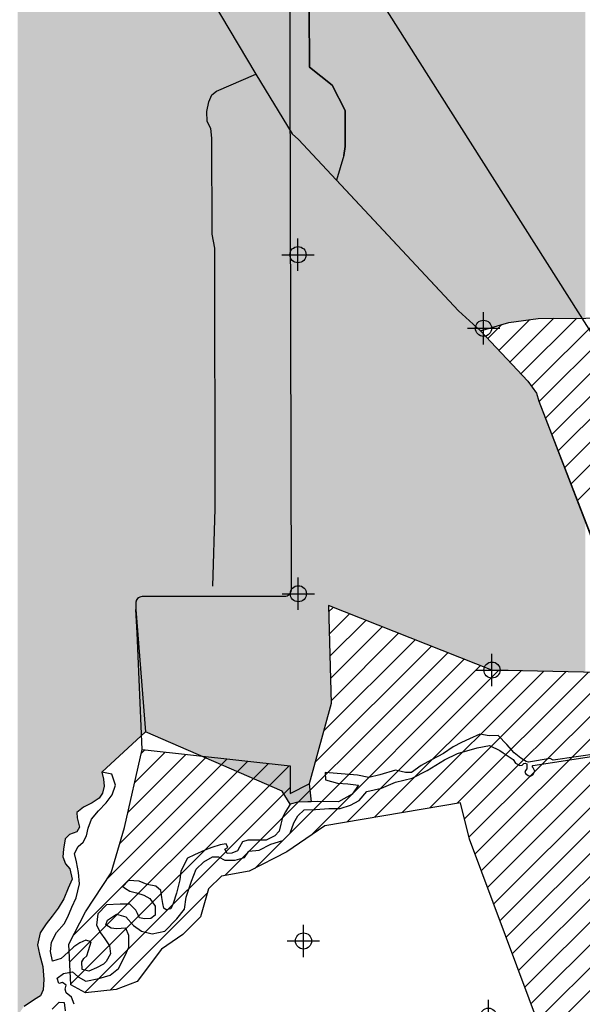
# Model space of a CAD drawing. Extents: x 136693 to 413893, y 707796 to 905796.
# Tile 33 of 70: x 216188 to 224885, y 774921 to 790153. Entities that reach past the tile are written whole.
import ezdxf

# ---------------------------------------------------------------- set-up
doc = ezdxf.new("R2010")
doc.units = 0
doc.header["$LTSCALE"] = 2000
doc.header["$PDMODE"] = 34
doc.header["$PDSIZE"] = 250
doc.layers.get('0').update_dxf_attribs({"linetype": 'CONTINUOUS'})
for name, color, linetype in [('1990WSHEDS', 3, 'CONTINUOUS'), ('1992WSHEDFILL', 8, 'CONTINUOUS'), ('6MIFILL', 11, 'CONTINUOUS'), ('HENDRYFILL', 11, 'CONTINUOUS'), ('IMPERIALFILL', 11, 'CONTINUOUS'), ('MAJROADS', 9, 'CONTINUOUS'), ('RR', 13, 'CONTINUOUS'), ('SEC', 2, 'CONTINUOUS'), ('TENMILEFILL', 11, 'CONTINUOUS'), ('WATER', 4, 'CONTINUOUS'), ('WSHEDS', 3, 'CONTINUOUS')]:
    doc.layers.add(name, color=color, linetype=linetype)

# ---------------------------------------------------------------- blocks, each defined once
blk = doc.blocks.new('*X')
at = {"color": 0}
for p, q in [((223225.9113498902, 777244.0744095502), (231496.8937356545, 785515.0567953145)), ((223322.0912100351, 776986.7008791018), (231851.7577779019, 785516.3674469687)), ((223418.2710701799, 776729.3273486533), (232206.6218201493, 785517.6780986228)), ((223514.4509303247, 776471.9538182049), (232561.4858623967, 785518.988750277)), ((223594.1266999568, 785036.9109620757), (224071.9925586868, 785514.7768208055)), ((223610.6307904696, 776214.5802877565), (232913.3606374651, 785517.310134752)), ((223706.8106506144, 775957.206757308), (233264.1943865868, 785514.5904932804)), ((223765.660560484, 784854.8914320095), (224444.510094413, 785533.7409659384)), ((223802.9905107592, 775699.8332268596), (233615.0281357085, 785511.8708518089)), ((223899.170370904, 775442.4596964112), (233965.8618848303, 785509.1512103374)), ((223937.1944210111, 784672.8719019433), (224799.425457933, 785535.1029388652)), ((223995.3502310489, 775185.0861659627), (234316.695633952, 785506.4315688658)), ((224091.5300911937, 774927.7126355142), (234667.5293830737, 785503.7119273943)), ((224099.3622580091, 784481.486348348), (225159.6949354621, 785541.8190258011)), ((224187.7099513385, 774670.3391050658), (235018.3631321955, 785500.9922859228)), ((224217.2882326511, 784245.8589323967), (225523.3824636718, 785551.9531634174)), ((224316.0610582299, 783991.0783673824), (225886.9853439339, 785562.0026530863)), ((224414.8338838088, 783736.297802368), (226237.3466822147, 785558.8106007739)), ((224513.6067093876, 783481.5172373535), (226587.7080204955, 785555.6185484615)), ((224612.3795349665, 783226.736672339), (226938.0693587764, 785552.426496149)), ((224711.1523605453, 782971.9561073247), (227288.4306970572, 785549.2344438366)), ((224809.9251861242, 782717.1755423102), (227638.7920353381, 785546.0423915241)), ((223422.5928394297, 785218.9304921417), (223640.931947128, 785437.26959984)), ((224283.8898114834, 774412.9655746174), (235369.1968813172, 785498.2726444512)), ((220964.0223733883, 780992.593073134), (221032.0209432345, 781060.5916429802)), ((220973.6655372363, 780648.6828463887), (221285.551863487, 780960.5691726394)), ((220983.3087010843, 780304.7726196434), (221539.0827837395, 780860.5467022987)), ((220992.9518649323, 779960.8623928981), (221792.613703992, 780760.5242319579)), ((221002.5950287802, 779616.9521661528), (222046.1446242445, 780660.501761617)), ((220886.401564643, 779147.2053114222), (222299.6755444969, 780560.4792912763)), ((219359.6622757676, 776913.3592413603), (222806.7373850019, 780360.4343505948)), ((220752.515957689, 778659.766313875), (222553.2064647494, 780460.4568209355)), ((219823.3916578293, 777023.5352328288), (223060.2683052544, 780260.4118802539)), ((220686.2209364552, 777532.8111208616), (223313.7992255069, 780160.3894099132)), ((221249.4283909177, 777742.4651847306), (223596.1683073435, 780089.2051011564)), ((221675.1398498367, 777814.6232530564), (223942.3238649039, 780081.8072681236)), ((222100.8513087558, 777886.7813213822), (224288.4794224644, 780074.4094350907)), ((222526.5627676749, 777958.939389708), (224634.6349800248, 780067.0116020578)), ((222952.2742265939, 778031.0974580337), (224980.7905375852, 780059.6137690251)), ((223064.350330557, 777789.6201714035), (225326.9460951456, 780052.2159359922)), ((223132.7460054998, 777504.462455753), (225673.101652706, 780044.8181029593)), ((217964.0237705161, 778346.147860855), (218439.2156583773, 778821.3397487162)), ((218068.5707111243, 778804.2481920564), (218120.4604631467, 778856.1379440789)), ((216961.8599754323, 775576.2171128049), (220032.9916345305, 778647.3487719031)), ((217016.3514347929, 775984.2619627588), (219714.2364392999, 778682.1469672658)), ((217542.7840976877, 776864.248016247), (219395.4812440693, 778716.9451626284)), ((217734.8189099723, 777409.8362191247), (219076.7260488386, 778751.743357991)), ((217859.4768299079, 777888.0475296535), (218757.970853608, 778786.5415533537)), ((216977.9307633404, 775238.7345101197), (220351.7468297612, 778612.5505765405)), ((217195.3750173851, 775102.6253735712), (220366.634143, 778273.884499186)), ((217584.733903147, 775138.4308687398), (219092.0497088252, 776645.7466744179))]:
    blk.add_line(p, q, dxfattribs=at)

msp = doc.modelspace()

# ---------------------------------------------------------------- linework, layer by layer
at = {"layer": '1990WSHEDS', "color": 0}
for points in [[(223310.2513475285, 785338.1392910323), (223747.377851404, 785469.1795922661), (224200.3307834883, 785532.8039376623), (224937.7172872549, 785535.6336283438), (225884.7598493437, 785562.0229294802), (231171.6410555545, 785513.855510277), (232653.1473527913, 785519.3272918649), (240091.2282562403, 785461.6677499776), (245788.7661997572, 785382.5352785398), (257579.5044440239, 785342.9690428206), (257386.553672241, 792224.1996666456)], [(220664.1987341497, 790318.0927856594), (220666.3299355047, 789418.2963512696), (221020.3026396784, 789141.3276718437), (221218.1338182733, 788745.6653146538), (221218.1338182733, 788191.7380145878), (221200.9281894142, 788054.0929837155), (221086.0006229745, 787671.3825473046), (222969.0348171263, 785650.6979051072), (223310.2513475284, 785338.1392910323)], [(223310.251347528, 785338.1392910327), (224041.8349758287, 784561.8347888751), (224174.5219034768, 784376.5107603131), (224215.4807097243, 784250.5213653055), (225847.3833973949, 780041.0934564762), (223488.3947148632, 780091.5083754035), (220961.3337544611, 781088.4789995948), (221003.7836976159, 779574.5599069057), (220662.9592341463, 778333.7160340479), (220696.217126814, 778055.1064495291), (220487.6775805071, 778050.6999853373), (220370.7992497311, 778017.7711712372), (220247.8341044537, 778216.9483834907), (218131.7170024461, 779137.8960799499)]]:
    msp.add_lwpolyline(points, dxfattribs=at)
msp.add_lwpolyline([(220358.3042706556, 791426.8041233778), (220382.2218294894, 781328.774621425, -0.4149074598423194), (220282.2221099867, 781228.5377683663), (218082.4592442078, 781228.5377683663, 0.414213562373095), (217982.4592442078, 781128.5377683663), (217982.4592442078, 781028.5377683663), (218131.7170024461, 779137.8960799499), (217460.3462660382, 778514.1774459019)], format="xyb", dxfattribs=at)
at = {"layer": '6MIFILL', "color": 0}
for points in [[(224287.343893, 789598.8800220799), (224287.343893, 800359.1193489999), (224929.80412, 792400.4124561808), (224929.80412, 801429.802058)], [(224200.3307834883, 789219.4478981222), (224200.3307834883, 800243.2303129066), (224287.343893, 789598.8800220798), (224287.343893, 800359.1193489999)], [(223815.269092, 787540.3356784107), (223815.269092, 799730.383128), (224200.3307834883, 789219.447898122), (224200.3307834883, 800243.2303129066)], [(223747.377851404, 787244.2869822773), (223747.377851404, 799649.324073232), (223815.269092, 787540.3356784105), (223815.269092, 799730.383128)], [(223538.092117, 786331.6689737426), (223538.0921170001, 799399.4464210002), (223747.377851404, 787244.2869822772), (223747.377851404, 799649.324073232)], [(223311.912901, 785345.3847137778), (223311.912901, 799169.917142), (223538.092117, 786331.6689737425), (223538.0921170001, 799399.4464210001)], [(222969.0348171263, 785650.6979051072), (222969.0348171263, 798915.7180518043), (223310.2513475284, 785338.1392910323), (223310.2513475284, 799168.68531821)], [(223310.2513475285, 785338.1392910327), (223310.2513475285, 799168.68531821), (223311.912901, 785345.3847137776), (223311.912901, 799169.917142)], [(222897.072821, 785727.9203479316), (222897.072821, 798862.367678), (222969.0348171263, 785650.6979051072), (222969.0348171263, 798915.7180518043)], [(222575.603462, 786072.8892277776), (222575.603462, 798695.765245), (222897.072821, 785727.9203479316), (222897.072821, 798862.367678)], [(222011.985821, 786677.7075124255), (222011.985821, 798497.65488), (222575.603462, 786072.8892277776), (222575.603462, 798695.765245)], [(220664.1987341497, 790318.0927856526), (220664.1987341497, 798484.6380269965), (220666.3299355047, 789418.2963512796), (220666.3299355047, 798484.6586100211)], [(220666.3299355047, 789418.2963512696), (220666.3299355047, 798484.6586100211), (221020.3026396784, 789141.3276718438), (221020.3026396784, 798488.0772587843)], [(221020.3026396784, 789141.3276718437), (221020.3026396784, 798488.0772587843), (221086.0006229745, 789009.9317052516), (221086.0006229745, 798488.7117662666)], [(221086.0006229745, 789009.9317052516), (221086.0006229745, 798488.7117662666), (221200.9281894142, 788780.076572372), (221200.9281894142, 798489.8217303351)], [(221200.9281894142, 788780.076572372), (221200.9281894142, 798489.8217303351), (221218.1338182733, 788745.6653146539), (221218.1338182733, 798489.9879013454)], [(221218.1338182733, 787529.5903699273), (221218.1338182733, 798489.9879013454), (222011.985821, 786677.7075124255), (222011.985821, 798497.65488)], [(224287.343893, 785533.1378469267), (224287.343893, 789598.8800220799), (224929.80412, 785535.6032618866), (224929.80412, 792400.4124561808)], [(224200.3307834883, 785532.8039376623), (224200.3307834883, 789219.4478981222), (224287.343893, 785533.1378469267), (224287.343893, 789598.8800220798)], [(223815.269092, 785478.7159821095), (223815.269092, 787540.3356784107), (224200.3307834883, 785532.8039376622), (224200.3307834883, 789219.447898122)], [(221200.9281894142, 787548.053736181), (221200.9281894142, 788054.0929837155), (221218.1338182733, 787529.5903699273), (221218.1338182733, 788191.7380145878)], [(221086.0006229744, 787671.3825473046), (221086.0006229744, 787671.3825473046), (221200.9281894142, 787548.053736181), (221200.9281894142, 788054.0929837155)], [(223747.377851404, 785469.1795922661), (223747.377851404, 787244.2869822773), (223815.269092, 785478.7159821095), (223815.269092, 787540.3356784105)], [(223538.092117, 785406.4406243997), (223538.092117, 786331.6689737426), (223747.377851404, 785469.1795922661), (223747.377851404, 787244.2869822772)], [(223311.912901, 785338.6373858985), (223311.912901, 785345.3847137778), (223538.092117, 785406.4406243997), (223538.092117, 786331.6689737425)], [(223310.2513475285, 785338.1392910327), (223310.2513475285, 785338.1392910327), (223311.912901, 785338.6373858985), (223311.912901, 785345.3847137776)]]:
    msp.add_solid(points, dxfattribs=at)
at = {"layer": 'HENDRYFILL', "color": 0}
for points in [[(216154.5130740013, 774746.6584011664), (216154.5130740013, 808370.4298112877), (216255.918783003, 774888.3278001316), (216255.918783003, 808373.2150393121)], [(216255.918783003, 774888.3278001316), (216255.918783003, 808373.2150393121), (216415.7108221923, 774996.1218110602), (216415.7108221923, 808377.603917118)], [(216415.7108221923, 774996.1218110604), (216415.7108221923, 808377.603917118), (216463.1393031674, 775025.8667566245), (216463.1393031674, 808378.9065965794)], [(216463.1393031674, 775841.4584300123), (216463.1393031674, 808378.9065965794), (216495.6919605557, 775980.4500407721), (216495.6919605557, 808379.8006939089)], [(216495.6919605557, 775980.4500407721), (216495.6919605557, 808379.8006939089), (216506.2137957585, 776025.3756149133), (216506.2137957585, 808380.0896885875)], [(216506.2137957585, 776025.3756149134), (216506.2137957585, 808380.0896885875), (216508.1929955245, 776028.3906760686), (216508.1929955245, 808380.1440496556)], [(216508.1929955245, 776028.3906760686), (216508.1929955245, 808380.1440496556), (216544.6587310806, 776083.9416238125), (216544.6587310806, 808381.1456243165)], [(216544.6587310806, 776083.9416238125), (216544.6587310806, 808381.1456243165), (216550.6612365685, 776093.0856836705), (216550.6612365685, 808381.3104902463)], [(216550.6612365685, 776093.0856836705), (216550.6612365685, 808381.3104902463), (216560.0807962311, 776107.4351944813), (216560.0807962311, 808381.5692096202)], [(216560.0807962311, 776107.4351944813), (216560.0807962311, 808381.5692096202), (216599.2471068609, 776167.1001276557), (216599.2471068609, 808382.6449587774)], [(216599.2471068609, 776167.1001276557), (216599.2471068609, 808382.6449587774), (216692.1150766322, 776283.7074466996), (216692.1150766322, 808385.1956876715)], [(216692.1150766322, 776283.7074466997), (216692.1150766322, 808385.1956876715), (216785.0381601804, 776408.6871636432), (216785.0381601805, 808387.7479303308)], [(216785.0381601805, 776408.6871636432), (216785.0381601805, 808387.7479303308), (216857.2531521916, 776529.6239006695), (216857.2531521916, 808389.7314007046)], [(216857.2531521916, 777203.6240538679), (216857.2531521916, 808389.7314007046), (216866.3971429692, 777320.782510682), (216866.3971429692, 808389.9825512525)], [(216866.3971429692, 777320.7825106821), (216866.3971429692, 808389.9825512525), (216869.6990733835, 777340.8369119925), (216869.6990733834, 808390.0732426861)], [(216869.6990733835, 777340.8369119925), (216869.6990733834, 808390.0732426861), (216892.5614984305, 777479.6927294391), (216892.5614984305, 808390.7011862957)], [(216892.5614984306, 777479.6927294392), (216892.5614984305, 808390.7011862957), (216898.3986625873, 777485.4535464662), (216898.3986625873, 808390.8615109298)], [(216898.3986625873, 777485.4535464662), (216898.3986625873, 808390.8615109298), (216937.7805321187, 777524.320321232), (216937.7805321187, 808391.9431806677)], [(216937.7805321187, 777524.320321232), (216937.7805321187, 808391.9431806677), (216959.9815918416, 777546.2310024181), (216959.9815918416, 808392.5529590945)], [(216959.9815918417, 777546.2310024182), (216959.9815918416, 808392.5529590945), (216964.8818217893, 777548.0787707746), (216964.8818217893, 808392.6875497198)], [(216964.8818217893, 777548.0787707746), (216964.8818217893, 808392.6875497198), (216997.3242516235, 777560.3120936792), (216997.3242516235, 808393.578619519)], [(216997.3242516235, 777560.3120936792), (216997.3242516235, 808393.578619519), (217069.0983334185, 777587.3765128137), (217069.0983334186, 808395.5499797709)], [(217069.0983334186, 777587.3765128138), (217069.0983334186, 808395.5499797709), (217071.082429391, 777590.8931558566), (217071.082429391, 808395.6044753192)], [(217071.082429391, 777888.7828371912), (217071.082429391, 808395.6044753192), (217078.9036895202, 777895.213790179), (217078.9036895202, 808395.8192955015)], [(217078.9036895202, 777895.213790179), (217078.9036895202, 808395.8192955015), (217111.4563469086, 777921.9798874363), (217111.4563469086, 808396.7133928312)], [(217111.4563469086, 777921.9798874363), (217111.4563469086, 808396.7133928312), (217172.1023419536, 777971.8454508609), (217172.1023419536, 808398.379106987)], [(217172.1023419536, 777971.8454508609), (217172.1023419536, 808398.379106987), (217306.5016185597, 778037.9428136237), (217306.5016185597, 808402.0705424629)], [(217306.5016185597, 778037.9428136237), (217306.5016185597, 808402.0705424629), (217415.8388152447, 778112.5779156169), (217415.8388152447, 808405.0736182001)], [(217415.8388152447, 778112.5779156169), (217415.8388152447, 808405.0736182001), (217460.3462660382, 778178.3962059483), (217460.3462660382, 808406.2960681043)], [(217460.3462660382, 778514.1774459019), (217460.3462660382, 808406.2960681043), (217466.5692266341, 778519.9587173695), (217466.5692266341, 808406.466989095)], [(217466.5692266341, 778519.9587173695), (217466.5692266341, 808406.466989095), (217484.7469806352, 778536.8462629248), (217484.7469806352, 808406.9662626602)], [(217484.7469806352, 778536.8462629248), (217484.7469806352, 808406.9662626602), (217492.4028994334, 778543.9587850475), (217492.4028994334, 808407.1765415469)], [(217492.4028994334, 778543.9587850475), (217492.4028994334, 808407.1765415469), (217982.4592442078, 778999.2322388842), (217982.4592442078, 808420.6365200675)], [(217982.4592442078, 781128.5377683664), (217982.4592442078, 808420.6365200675), (217985.8666615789, 781154.4196728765), (217985.8666615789, 808420.7301088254)], [(217985.8666615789, 781154.4196728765), (217985.8666615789, 808420.7301088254), (217995.8567038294, 781178.5377683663), (217995.8567038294, 808421.00449718)], [(217995.8567038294, 781178.5377683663), (217995.8567038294, 808421.00449718), (218011.7485660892, 781199.2484464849), (218011.7485660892, 808421.4409860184)], [(218011.7485660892, 781199.2484464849), (218011.7485660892, 808421.4409860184), (218032.4592442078, 781215.1403087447), (218032.4592442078, 808422.0098293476)], [(218032.4592442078, 781215.1403087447), (218032.4592442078, 808422.0098293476), (218056.5773396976, 781225.1303509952), (218056.5773396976, 808422.6722614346)], [(218056.5773396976, 781225.1303509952), (218056.5773396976, 808422.6722614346), (218082.4592442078, 781228.5377683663), (218082.4592442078, 808423.3831386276)], [(218082.4592442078, 781228.5377683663), (218082.4592442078, 808423.3831386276), (218131.7170024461, 781228.5377683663), (218131.7170024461, 808424.7360613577)], [(218131.7170024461, 781228.5377683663), (218131.7170024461, 808424.7360613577), (220143.6247073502, 781228.5377683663), (220143.6247073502, 808479.995491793)], [(220143.6247073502, 781228.5377683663), (220143.6247073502, 808479.9954917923), (220146.3469331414, 781228.5377683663), (220146.3469331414, 807794.2867224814)], [(220146.3469331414, 781228.5377683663), (220146.3469331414, 807794.2867224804), (220146.3629079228, 781228.5377683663), (220146.3629079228, 807792.8527910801)], [(220146.3629079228, 781228.5377683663), (220146.3629079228, 807792.852791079), (220243.3090231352, 781228.5377683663), (220243.3090231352, 802498.8082769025)], [(220243.3090231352, 781228.5377683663), (220243.3090231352, 802498.8082769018), (220243.3204788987, 781228.5377683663), (220243.3204788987, 802498.007586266)], [(220243.3204788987, 781228.5377683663), (220243.3204788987, 802498.0075862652), (220282.2221099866, 781228.5377683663), (220282.2221099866, 798722.2014547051)], [(220282.2221099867, 781228.5377683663), (220282.2221099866, 798722.2014547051), (220282.6979405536, 781228.6004126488), (220282.6979405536, 798676.0171708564)], [(220282.6979405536, 781228.6004126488), (220282.6979405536, 798676.0171708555), (220303.0940055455, 781231.285605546), (220303.0940055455, 796696.3678578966)], [(220303.0940055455, 781231.285605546), (220303.0940055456, 796696.3678578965), (220303.0941873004, 781231.2856294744), (220303.0941873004, 796696.3503652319)], [(220303.0941873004, 781231.2856294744), (220303.0941873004, 796696.3503652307), (220308.1040144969, 781231.9451857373), (220308.1040144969, 796218.2140825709)], [(220308.1040144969, 781231.9451857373), (220308.1040144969, 796218.2140825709), (220332.2221099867, 781241.9352279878), (220332.2221099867, 793916.3908719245)], [(220332.2221099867, 781241.9352279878), (220332.2221099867, 793916.3908719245), (220352.9327881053, 781257.8270902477), (220352.9327881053, 791939.770469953)], [(220352.9327881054, 781257.8270902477), (220352.9327881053, 791939.770469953), (220358.2990623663, 781264.8205550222), (220358.2990623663, 791427.614995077)], [(220358.2990623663, 781264.8205550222), (220358.2990623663, 791427.614995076), (220358.3042706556, 781264.827342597), (220358.3042706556, 791426.8041233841)], [(220358.3042706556, 781264.827342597), (220358.3042706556, 791426.804123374), (220368.8246503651, 781278.5377683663), (220368.8246503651, 786985.0839036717)], [(220368.8246503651, 781278.5377683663), (220368.8246503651, 786985.0839036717), (220378.8146926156, 781302.655863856), (220378.8146926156, 782767.2729610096)], [(220378.8146926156, 781302.655863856), (220378.8146926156, 782767.2729610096), (220382.2218294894, 781328.774621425), (220382.2218294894, 781328.7746214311)], [(220382.2218294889, 781328.7746214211), (220382.2218294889, 781328.774621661), (220382.2218294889, 781328.7746214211), (220382.2218294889, 781328.774621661)], [(217982.4592442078, 778999.2322388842), (217982.4592442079, 781028.5377683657), (217985.8666615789, 779002.3978068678), (217985.8666615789, 780985.3761571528)], [(217985.8666615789, 779002.3978068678), (217985.8666615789, 780985.3761571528), (217995.8567038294, 779011.6787825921), (217995.8567038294, 780858.8327159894)], [(217995.8567038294, 779011.6787825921), (217995.8567038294, 780858.8327159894), (218011.7485660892, 779026.4426828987), (218011.7485660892, 780657.5311712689)], [(218011.7485660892, 779026.4426828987), (218011.7485660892, 780657.5311712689), (218032.4592442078, 779045.6833723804), (218032.4592442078, 780395.1898905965)], [(218032.4592442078, 779045.6833723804), (218032.4592442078, 780395.1898905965), (218056.5773396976, 779068.0896298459), (218056.5773396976, 780089.686998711)], [(218056.5773396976, 779068.0896298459), (218056.5773396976, 780089.686998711), (218082.4592442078, 779092.1345058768), (218082.4592442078, 779761.842012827)], [(218082.4592442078, 779092.1345058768), (218082.4592442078, 779761.842012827), (218131.7170024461, 779137.8960799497), (218131.7170024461, 779137.8960799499)], [(217460.3462660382, 778178.3962059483), (217460.3462660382, 778514.1774459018), (217466.5692266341, 778187.5988140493), (217466.5692266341, 778486.3773075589)], [(217466.5692266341, 778187.5988140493), (217466.5692266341, 778486.3773075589), (217484.7469806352, 778264.068100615), (217484.7469806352, 778405.170931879)], [(217484.7469806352, 778264.068100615), (217484.7469806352, 778405.1709318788), (217492.4028994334, 778296.27464541)], [(217071.082429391, 777590.8931558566), (217071.082429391, 777888.7828371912), (217078.9036895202, 777604.7556808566), (217078.9036895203, 777805.0037444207)], [(217078.9036895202, 777604.7556808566), (217078.9036895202, 777805.0037444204), (217111.4563469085, 777662.452525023), (217111.4563469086, 777662.4525250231)], [(216857.2531521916, 776529.6239006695), (216857.2531521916, 777203.6240538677), (216866.3971429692, 776544.9371254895), (216866.3971429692, 777179.3744463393)], [(216866.3971429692, 776544.9371254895), (216866.3971429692, 777179.3744463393), (216869.6990733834, 776550.4667901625), (216869.6990733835, 777170.6178193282)], [(216869.6990733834, 776550.4667901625), (216869.6990733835, 777170.6178193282), (216892.5614984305, 776606.5494032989), (216892.5614984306, 777109.9873082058)], [(216892.5614984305, 776606.5494032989), (216892.5614984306, 777109.9873082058), (216898.3986625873, 776620.8682438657), (216898.3986625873, 777094.507312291)], [(216898.3986625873, 776620.8682438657), (216898.3986625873, 777094.5073122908), (216937.7805321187, 776717.4738379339), (216937.7805321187, 777049.6109800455)], [(216937.7805321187, 776717.4738379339), (216937.7805321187, 777049.6109800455), (216959.9815918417, 776770.3984576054), (216959.9815918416, 777024.3012076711)], [(216959.9815918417, 776770.3984576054), (216959.9815918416, 777024.3012076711), (216964.8818217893, 776782.0800083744), (216964.8818217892, 777018.7148209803)], [(216964.8818217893, 776782.0800083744), (216964.8818217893, 777018.7148209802), (216997.3242516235, 776859.4188057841), (216997.3242516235, 776859.4188057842)], [(216463.1393031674, 775025.8667566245), (216463.1393031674, 775841.4584300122), (216495.6919605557, 775046.2822749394), (216495.6919605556, 775698.9072106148)], [(216495.6919605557, 775046.2822749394), (216495.6919605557, 775698.9072106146), (216506.2137957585, 775052.881082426), (216506.2137957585, 775657.4583227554)], [(216506.2137957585, 775052.881082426), (216506.2137957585, 775657.4583227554), (216508.1929955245, 775054.1223448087), (216508.1929955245, 775649.6616192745)], [(216508.1929955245, 775054.1223448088), (216508.1929955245, 775649.6616192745), (216544.6587310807, 775132.9651040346), (216544.6587310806, 775506.0113762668)], [(216544.6587310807, 775132.9651040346), (216544.6587310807, 775506.0113762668), (216550.6612365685, 775145.9431528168), (216550.6612365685, 775427.760482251)], [(216550.6612365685, 775145.9431528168), (216550.6612365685, 775427.760482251), (216560.0807962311, 775304.9635991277), (216560.0807962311, 775304.9635991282)]]:
    msp.add_solid(points, dxfattribs=at)
at = {"layer": 'MAJROADS', "color": 0}
for points in [[(218198.8161758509, 792070.9444790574), (219837.3459369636, 789310.4560303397), (220400.2380973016, 788384.5830018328), (220500.1579799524, 788300.050489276), (222969.0348171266, 785650.6979051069), (223310.2513475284, 785338.1392910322), (224041.8349758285, 784561.8347888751), (224174.5219034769, 784376.510760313), (224215.4807097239, 784250.5213653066), (225769.0779050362, 780208.6766590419)], [(219175.1748979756, 781389.4266065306), (219209.3280249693, 782587.388038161), (219206.1435695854, 786617.7831972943), (219165.8896647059, 786835.9440444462), (219160.2933399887, 788319.0957275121), (219144.671008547, 788470.0380004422), (219086.8400161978, 788579.4021789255), (219079.5963602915, 788730.2813952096), (219114.2460820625, 788880.8453282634), (219156.9591961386, 788989.4528269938), (219232.8086724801, 789047.5360459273), (219837.3459369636, 789310.4560303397)], [(223310.2513475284, 785338.1392910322), (223747.3778514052, 785469.1795922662), (224200.3307834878, 785532.8039376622), (224937.717287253, 785535.6336283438), (225884.7598493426, 785562.0229294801), (231171.6410555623, 785513.8555102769), (234003.8225564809, 785517.6783905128), (236308.1474986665, 785525.473839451), (240094.0853653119, 785431.2754972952), (241704.0776001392, 785493.2440349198), (247007.2747609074, 785386.2997736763)]]:
    msp.add_lwpolyline(points, dxfattribs=at)
at = {"layer": 'RR', "color": 0}
msp.add_lwpolyline([(221047.308556, 791578.963067), (235131.768025, 769363.674909), (235543.314525, 768715.461875), (235739.07048, 768363.364147), (235866.795818, 767955.315065), (235898.547222, 767575.3258), (235964.278876, 764079.571096), (236154.363481, 761345.627192), (236661.936508, 758746.222358), (236718.402213, 758393.747348), (236803.146196, 754111.328167), (236919.830816, 742505.810192), (236968.349208, 742093.235247), (237076.907, 741728.79819), (237181.566803, 741264.204666), (237326.136128, 740939.867382), (237530.917808, 740503.424556), (237723.594752, 740147.090473), (238000.438412, 739754.79242), (238269.200718, 739426.583092), (243341.949519, 734752.944701)], dxfattribs=at)
at = {"layer": 'SEC', "color": 0}
for p in [(220490.2005070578, 786517.3139327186), (223357.8590871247, 785379.0528380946), (220495.2892732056, 781272.3418603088), (223488.3947148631, 780091.5083754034), (220575.1012820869, 775901.2872397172), (223434.2453840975, 774737.9367727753)]:
    msp.add_point(p, dxfattribs=at)
at = {"layer": 'TENMILEFILL', "color": 0}
for points in [[(220358.3042706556, 791426.8041233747), (220358.3042706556, 832943.9269291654), (220368.8246503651, 786985.0839036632), (220368.8246503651, 832944.099866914)], [(220368.8246503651, 786985.0839036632), (220368.8246503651, 832944.099866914), (220370.7992497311, 786151.4050658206), (220370.7992497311, 832944.1323260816)], [(220370.7992497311, 786151.4050658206), (220370.7992497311, 832944.1323260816), (220378.8146926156, 782767.2729610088), (220378.8146926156, 832944.2640867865)], [(220378.8146926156, 782767.2729610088), (220378.8146926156, 832944.2640867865), (220382.2218294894, 781328.7746214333), (220382.2218294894, 832944.320094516)], [(220382.2218294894, 778020.9893212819), (220382.2218294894, 832944.320094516), (220487.6775805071, 778050.6999853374), (220487.6775805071, 832946.0536137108)], [(220487.6775805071, 778050.6999853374), (220487.6775805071, 832946.0536137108), (220591.6769108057, 778052.8975029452), (220591.6769108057, 832947.7631917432)], [(220591.6769108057, 778052.8975029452), (220591.6769108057, 798483.9376152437), (220605.2281639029, 778053.1838424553), (220605.2281639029, 797168.6481761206)], [(220605.2281639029, 778053.1838424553), (220605.2281639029, 797168.6481761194), (220639.7136336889, 778053.9125243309), (220639.7136336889, 796273.671137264)], [(220639.7136336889, 778053.9125243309), (220639.7136336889, 794573.6711372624), (220660.4577096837, 778054.350849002), (220660.4577096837, 791897.5589714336)], [(220660.4577096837, 778054.350849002), (220660.4577096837, 791897.5589714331), (220662.8310659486, 778054.4009982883), (220662.8310659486, 790895.5243679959)], [(220662.8310659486, 778054.4009982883), (220662.8310659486, 790895.5243679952), (220662.9592341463, 778054.4037064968), (220662.9592341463, 790841.4115611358)], [(220662.9592341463, 778333.7160340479), (220662.9592341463, 790841.4115611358), (220664.1987341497, 778338.2286971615), (220664.1987341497, 790318.0927856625)], [(220664.1987341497, 778338.2286971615), (220664.1987341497, 790318.0927856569), (220666.3299355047, 778345.9877885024), (220666.3299355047, 789418.2963512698)], [(220666.3299355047, 778345.9877885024), (220666.3299355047, 789418.2963512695), (220696.217126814, 778454.7984584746), (220696.217126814, 789394.910887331)], [(220696.217126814, 778454.7984584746), (220696.217126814, 789394.910887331), (220961.3337544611, 779420.0118696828), (220961.3337544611, 789187.4683320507)], [(220961.3337544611, 781088.4789995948), (220961.3337544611, 789187.4683320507), (221003.7836976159, 781071.7317398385), (221003.7836976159, 789154.2530457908)], [(221003.7836976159, 781071.7317398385), (221003.7836976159, 789154.2530457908), (221020.3026396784, 781065.2147225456), (221020.3026396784, 789141.3276718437)], [(221020.3026396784, 781065.2147225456), (221020.3026396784, 789141.3276718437), (221086.0006229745, 781039.295696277), (221086.0006229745, 789009.9317052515)], [(221086.0006229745, 787671.3825473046), (221086.0006229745, 789009.9317052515), (221200.9281894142, 788054.0929837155), (221200.9281894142, 788780.0765723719)], [(221200.9281894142, 788054.0929837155), (221200.9281894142, 788780.0765723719), (221218.1338182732, 788191.7380145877), (221218.1338182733, 788745.6653146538)], [(221086.0006229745, 781039.295696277), (221086.0006229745, 787671.3825473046), (221200.9281894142, 780993.9547213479), (221200.9281894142, 787548.053736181)], [(221200.9281894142, 780993.9547213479), (221200.9281894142, 787548.053736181), (221218.1338182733, 780987.1667938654), (221218.1338182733, 787529.5903699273)], [(221218.1338182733, 780987.1667938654), (221218.1338182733, 787529.5903699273), (221736.3360289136, 780782.7267785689), (221736.3360289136, 786973.507399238)], [(221736.3360289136, 780782.7267785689), (221736.3360289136, 786973.507399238), (222011.985821, 780673.9780188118), (222011.985821, 786677.7075124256)], [(222011.985821, 780673.9780188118), (222011.985821, 786677.7075124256), (222575.603462, 780451.6208061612), (222575.603462, 786072.8892277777)], [(222575.603462, 780451.6208061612), (222575.603462, 786072.8892277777), (222897.072821, 780324.7954099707), (222897.072821, 785727.9203479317)], [(222897.072821, 780324.7954099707), (222897.072821, 785727.9203479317), (222969.0348171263, 780296.4051189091), (222969.0348171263, 785650.6979051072)], [(222969.0348171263, 780296.4051189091), (222969.0348171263, 785650.697905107), (223310.251347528, 780161.7891113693), (223310.251347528, 785338.1392910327)], [(223310.251347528, 780161.7891113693), (223310.251347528, 785338.1392910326), (223310.2513475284, 780161.7891113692), (223310.2513475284, 785338.1392910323)], [(223310.2513475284, 780161.7891113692), (223310.2513475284, 785338.1392910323), (223311.912901, 780161.1335988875), (223311.912901, 785336.3761686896)], [(223311.912901, 780161.1335988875), (223311.912901, 785336.3761686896), (223488.3947148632, 780091.5083754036), (223488.3947148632, 785149.106222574)], [(223488.3947148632, 780091.5083754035), (223488.3947148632, 785149.106222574), (223538.0921170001, 780090.4462717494), (223538.092117, 785096.3708748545)], [(223538.0921170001, 780090.4462717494), (223538.092117, 785096.3708748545), (223815.269092, 780084.5226084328), (223815.269092, 784802.2503871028)], [(223815.269092, 780084.5226084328), (223815.269092, 784802.2503871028), (224041.8349758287, 780079.680575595), (224041.8349758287, 784561.8347888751)], [(224041.8349758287, 780079.680575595), (224041.8349758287, 784561.834788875), (224174.5219034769, 780076.8448686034), (224174.5219034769, 784376.5107603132)], [(224174.5219034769, 780076.8448686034), (224174.5219034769, 784376.510760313), (224215.4807097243, 780075.969521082), (224215.4807097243, 784250.5213653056)], [(224215.4807097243, 780075.969521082), (224215.4807097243, 784250.5213653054), (224287.343893, 780074.433703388), (224287.343893, 784065.1531496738)], [(224287.343893, 780074.433703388), (224287.343893, 784065.1531496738), (224929.80412, 780060.7034212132), (224929.80412, 782407.9526129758)], [(220308.1040144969, 778119.3240311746), (220308.1040144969, 781231.9451857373), (220332.2221099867, 778080.2578794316), (220332.2221099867, 781241.9352279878)], [(220332.2221099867, 778080.2578794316), (220332.2221099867, 781241.9352279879), (220352.9327881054, 778046.7110144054), (220352.9327881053, 781257.8270902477)], [(220352.9327881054, 778046.7110144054), (220352.9327881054, 781257.8270902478), (220358.2990623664, 778038.0187988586), (220358.2990623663, 781264.8205550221)], [(220358.2990623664, 778038.0187988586), (220358.2990623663, 781264.8205550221), (220358.3042706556, 778038.0103625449), (220358.3042706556, 781264.8273425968)], [(220358.3042706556, 778038.0103625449), (220358.3042706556, 781264.8273425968), (220368.8246503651, 778020.9695995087), (220368.8246503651, 781278.5377683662)], [(220368.8246503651, 778020.9695995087), (220368.8246503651, 781278.5377683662), (220370.7992497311, 778017.7711712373), (220370.7992497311, 781283.3048729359)], [(220370.7992497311, 778017.7711712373), (220370.7992497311, 781283.3048729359), (220378.8146926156, 778020.0294087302), (220378.8146926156, 781302.655863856)], [(220378.8146926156, 778020.0294087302), (220378.8146926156, 781302.655863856), (220382.2218294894, 778020.9893212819), (220382.2218294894, 781328.774621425)], [(217982.4592442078, 781028.5377683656), (217982.4592442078, 781128.5377683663), (217985.8666615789, 780985.3761571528), (217985.8666615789, 781154.4196728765)], [(217982.4592442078, 781028.537768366), (217982.4592442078, 781128.537768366), (217982.4592442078, 781028.537768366), (217982.4592442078, 781128.537768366)], [(217985.8666615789, 780985.3761571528), (217985.8666615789, 781154.4196728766), (217995.8567038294, 780858.8327159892), (217995.8567038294, 781178.5377683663)], [(217995.8567038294, 780858.8327159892), (217995.8567038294, 781178.5377683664), (218011.7485660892, 780657.5311712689), (218011.7485660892, 781199.2484464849)], [(218011.7485660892, 780657.5311712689), (218011.7485660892, 781199.2484464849), (218032.4592442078, 780395.1898905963), (218032.4592442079, 781215.1403087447)], [(218032.4592442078, 780395.1898905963), (218032.4592442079, 781215.1403087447), (218056.5773396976, 780089.6869987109), (218056.5773396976, 781225.1303509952)], [(218056.5773396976, 780089.6869987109), (218056.5773396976, 781225.1303509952), (218082.4592442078, 779761.8420128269), (218082.4592442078, 781228.5377683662)], [(218082.4592442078, 779761.8420128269), (218082.4592442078, 781228.5377683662), (218131.7170024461, 779137.8960799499), (218131.7170024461, 781228.5377683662)], [(218131.7170024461, 779137.8960799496), (218131.7170024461, 781228.5377683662), (219984.3564228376, 778331.6155556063), (219984.3564228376, 781228.5377683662)], [(219984.3564228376, 778331.6155556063), (219984.3564228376, 781228.5377683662), (219984.3802476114, 778331.6051869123), (219984.3802476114, 781228.5377683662)], [(219984.3802476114, 778331.6051869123), (219984.3802476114, 781228.5377683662), (220019.3781654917, 778316.3738692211), (220019.3781654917, 781228.5377683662)], [(220019.3781654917, 778316.3738692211), (220019.3781654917, 781228.5377683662), (220019.3836708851, 778316.3714732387), (220019.3836708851, 781228.5377683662)], [(220019.3836708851, 778316.3714732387), (220019.3836708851, 781228.5377683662), (220065.4076357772, 778296.3415493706), (220065.4076357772, 781228.5377683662)], [(220065.4076357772, 778296.3415493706), (220065.4076357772, 781228.5377683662), (220125.0774815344, 778270.3728508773), (220125.0774815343, 781228.5377683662)], [(220125.0774815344, 778270.3728508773), (220125.0774815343, 781228.5377683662), (220125.0972939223, 778270.3642283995), (220125.0972939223, 781228.5377683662)], [(220125.0972939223, 778270.3642283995), (220125.0972939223, 781228.5377683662), (220140.0882427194, 778263.8400716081), (220140.0882427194, 781228.5377683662)], [(220140.0882427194, 778263.8400716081), (220140.0882427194, 781228.5377683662), (220140.1061012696, 778263.8322994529), (220140.1061012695, 781228.5377683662)], [(220140.1061012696, 778263.8322994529), (220140.1061012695, 781228.5377683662), (220146.3469331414, 778261.1162495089), (220146.3469331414, 781228.5377683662)], [(220146.3469331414, 778261.1162495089), (220146.3469331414, 781228.5377683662), (220146.3629079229, 778261.1092971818), (220146.3629079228, 781228.5377683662)], [(220146.3629079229, 778261.1092971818), (220146.3629079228, 781228.5377683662), (220243.3090231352, 778218.9177278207), (220243.3090231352, 781228.5377683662)], [(220243.3090231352, 778218.9177278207), (220243.3090231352, 781228.5377683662), (220243.3204788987, 778218.9127421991), (220243.3204788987, 781228.5377683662)], [(220243.3204788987, 778218.9127421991), (220243.3204788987, 781228.5377683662), (220247.8341044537, 778216.9483834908), (220247.8341044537, 781228.5377683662)], [(220247.8341044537, 778216.9483834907), (220247.8341044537, 781228.5377683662), (220282.2221099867, 778161.247175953), (220282.2221099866, 781228.5377683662)], [(220282.2221099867, 778161.247175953), (220282.2221099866, 781228.5377683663), (220282.6979405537, 778160.4764322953), (220282.6979405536, 781228.6004126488)], [(220282.6979405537, 778160.4764322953), (220282.6979405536, 781228.6004126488), (220303.0940055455, 778127.4391731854), (220303.0940055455, 781231.2856055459)], [(220303.0940055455, 778127.4391731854), (220303.0940055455, 781231.2856055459), (220303.0941873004, 778127.4388787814), (220303.0941873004, 781231.2856294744)], [(220303.0941873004, 778127.4388787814), (220303.0941873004, 781231.2856294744), (220308.1040144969, 778119.3240311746), (220308.1040144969, 781231.9451857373)], [(220961.3337544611, 779420.0118696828), (220961.3337544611, 781088.4789995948), (221003.7836976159, 779574.5599069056), (221003.7836976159, 779574.5599069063)], [(220662.9592341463, 778054.4037064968), (220662.9592341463, 778333.7160340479), (220664.1987341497, 778054.429897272), (220664.1987341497, 778323.3324362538)], [(220664.1987341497, 778054.429897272), (220664.1987341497, 778323.3324362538), (220666.3299355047, 778054.4749297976), (220666.3299355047, 778305.4788359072)], [(220666.3299355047, 778054.4749297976), (220666.3299355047, 778305.4788359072), (220696.217126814, 778055.1064495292)]]:
    msp.add_solid(points, dxfattribs=at)
at = {"layer": 'WATER', "color": 0}
for points in [[(225146.4908724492, 778799.6532273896), (224434.4562623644, 778697.3078275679), (224386.5114723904, 778721.486146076), (224054.4927707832, 778665.8649713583), (224014.965818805, 778674.7781955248), (223936.1042476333, 778728.9955257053), (223832.0738729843, 778812.6115570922), (223717.7889077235, 778942.0623165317), (223584.6927121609, 779076.9388600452), (223444.6709602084, 779074.8582090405), (223302.5218702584, 779100.9067576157), (223142.9704413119, 779026.6083062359), (223017.0145721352, 778968.8328351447), (222891.0037430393, 778902.6859540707), (222739.658844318, 778803.2183128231), (222554.8283056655, 778703.9705112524), (222395.1669568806, 778612.929239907), (222243.7670982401, 778505.0901886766), (222151.6815884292, 778505.6947477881), (221998.3623902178, 778543.1344138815), (221755.0113725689, 778469.3805213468), (221587.2502312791, 778428.6224983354), (221411.6156647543, 778463.2874440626), (221219.1215302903, 778481.3153653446), (220909.444958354, 778508.4963369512), (220917.0402042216, 778391.2026277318), (221100.9376470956, 778339.7337499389), (221259.9908250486, 778330.302520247), (221427.3625152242, 778312.4415065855), (221325.9269282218, 778170.7486194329), (221115.7943235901, 778054.9014429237), (220789.2025478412, 778057.0712419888), (220487.6775805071, 778050.6999853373), (220370.7992497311, 778017.7711712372), (220294.6760757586, 777901.053624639), (220252.2078347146, 777809.232816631), (220226.4292756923, 777708.9293831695), (220200.595602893, 777600.2535518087), (220133.1203957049, 777525.3428809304), (219998.7211190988, 777459.2455181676), (219856.3903548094, 777460.1824523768), (219772.6663758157, 777460.733590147), (219714.05959052, 777461.119386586), (219630.1702701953, 777436.553330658), (219587.7571429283, 777353.1049205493), (219553.8817548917, 777294.7185903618), (219469.9373207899, 777261.7801365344), (219394.5306259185, 777253.9037626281), (219361.4819445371, 777321.1034009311), (219403.509275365, 777345.9450257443), (219378.777878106, 777404.7171523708), (219286.5712736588, 777388.5786081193), (219160.7097362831, 777347.5433252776), (219051.5929947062, 777306.3978148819), (218892.0214106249, 777232.0933955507), (218782.849555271, 777182.5754872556), (218681.0580498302, 776982.2993029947), (218663.4314335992, 776848.4511641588), (218611.8192017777, 776639.4718993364), (218560.5376526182, 776480.7270219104), (218526.4969232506, 776397.2234980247), (218451.0351146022, 776380.9747262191), (218417.7108643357, 776406.3123750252), (218401.46209253, 776481.7741836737), (218385.3235482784, 776573.9807881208), (218369.2952315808, 776682.9321883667), (218294.3845607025, 776750.4073955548), (218160.5915356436, 776776.4064096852), (218035.336249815, 776827.4675037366), (217867.9434056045, 776836.9421771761), (217783.6131750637, 776745.3969380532), (217825.2547094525, 776711.6317775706), (217891.9583237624, 776669.3288778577), (217992.2617572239, 776643.5503188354), (218109.2548727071, 776609.2891343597), (218201.0205669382, 776558.4484954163), (218283.9729530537, 776440.683787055), (218283.0360188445, 776298.3530227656), (218215.7261529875, 776248.5595455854), (218115.2022644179, 776240.8485130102), (218039.9609108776, 776258.089332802), (218006.9122294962, 776325.2889711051), (217982.1257184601, 776375.6886998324), (217890.6355931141, 776468.3913282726), (217739.9324309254, 776469.3833762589), (217530.567369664, 776462.3888227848), (217395.6720690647, 776320.9398789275), (217377.7698839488, 776145.2297505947), (217435.6050763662, 776027.6303835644), (217501.9780080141, 775935.0930964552), (217576.6131100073, 775825.7558997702), (217592.5311991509, 775700.0597037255), (217524.7804230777, 775583.2870433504), (217482.6428646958, 775541.7006227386), (217373.4158955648, 775483.810316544), (217255.8716423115, 775434.347522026), (217155.56820885, 775460.1260810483), (217147.9674038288, 775577.3947654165), (217181.7876780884, 775627.4086977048), (217223.9252364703, 775668.9951183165), (217249.5935679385, 775752.5537559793), (217292.3373778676, 775886.2365534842), (217208.7787402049, 775911.9048849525), (217116.4067944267, 775870.6491470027), (217023.9246210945, 775812.6486132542), (216939.6495043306, 775729.4757720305), (216830.1469663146, 775629.7234763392), (216695.9130310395, 775588.7433072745), (216663.4154874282, 775739.6669245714), (216681.0972174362, 775881.8874613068), (216757.4408465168, 776032.0945995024), (216875.5362375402, 776165.2813730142), (216934.859501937, 776273.736749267), (216994.4583352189, 776424.0541150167), (217062.3744526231, 776565.94396909), (217114.0417982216, 776783.2956318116), (217098.4543917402, 776959.2262152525), (217066.0670756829, 777126.8946283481), (217033.4041907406, 777252.7010519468), (217092.7274551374, 777361.1564281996), (217168.5199464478, 777427.6395874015), (217219.4156991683, 777527.777679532), (217245.3044857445, 777644.8259087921), (217296.47580735, 777786.8259904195), (217406.1436866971, 777911.695479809), (217524.1839639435, 778036.5098554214), (217617.1070474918, 778161.4895723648), (217668.3334828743, 778311.8620518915), (217610.8289731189, 778479.6958063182), (217460.3462660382, 778514.1774459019), (217484.7469806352, 778405.170931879), (217492.4028994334, 778296.27464541), (217466.5692266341, 778187.5988140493), (217415.8388152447, 778112.5779156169), (217306.5016185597, 778037.9428136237), (217172.1023419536, 777971.8454508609), (217071.082429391, 777888.7828371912), (217078.9036895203, 777805.0037444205), (217111.4563469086, 777662.4525250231), (217069.0983334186, 777587.3765128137), (216959.9815918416, 777546.2310024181), (216892.5614984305, 777479.6927294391), (216866.3971429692, 777320.782510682), (216857.2531521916, 777203.6240538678), (216898.3986625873, 777094.5073122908), (216964.8818217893, 777018.7148209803), (216997.3242516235, 776859.4188057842), (216937.7805321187, 776717.4738379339), (216869.6990733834, 776550.4667901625), (216785.0381601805, 776408.6871636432), (216692.1150766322, 776283.7074466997), (216599.2471068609, 776167.1001276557), (216506.2137957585, 776025.3756149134), (216463.1393031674, 775841.4584300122), (216495.6919605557, 775698.9072106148), (216544.6587310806, 775506.0113762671), (216560.0807962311, 775304.963599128), (216550.6612365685, 775145.9431528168), (216508.1929955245, 775054.1223448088), (216415.7108221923, 774996.1218110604), (216255.918783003, 774888.3278001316)], [(217032.1560660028, 774920.9271531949), (216991.0137978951, 775030.0955924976), (216907.7093194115, 775097.6684560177), (216891.3544063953, 775156.4122332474), (216908.5026078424, 775214.9293566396), (216850.1554748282, 775257.2048939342), (216791.4116975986, 775240.849980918), (216766.8509963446, 775324.7777574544), (216867.8703108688, 775399.4798034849), (217002.0527591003, 775423.7005239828), (217093.6763527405, 775347.6952183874), (217210.4839456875, 775279.8957010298), (217411.7859497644, 775320.4146710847), (217588.0172814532, 775369.4794101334), (217714.3905856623, 775477.5145802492), (217816.2598520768, 775677.8533055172), (217875.7402542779, 775803.0933405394), (217876.9868503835, 775987.360470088), (217827.46880366, 776096.58557285), (217685.0239037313, 776089.173073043), (217601.3227810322, 776098.1154862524), (217517.9049756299, 776148.9367925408), (217543.5422826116, 776224.1488097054), (217686.5538171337, 776315.3190956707), (217828.6587363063, 776272.4769237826), (217945.0130215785, 776137.6711774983), (218070.0830662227, 776053.0634394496), (218237.3153212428, 776010.0512771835), (218430.2415467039, 776050.6269106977), (218615.8119358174, 776242.0232227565), (218734.0927787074, 776391.9939494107), (218760.4667106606, 776576.0910885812), (218845.9244005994, 776826.797812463), (218914.1772256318, 777010.6116343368), (219032.2314146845, 777127.0792465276), (219166.753843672, 777201.5546387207), (219258.8874084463, 777200.9313406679), (219359.0567710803, 777149.9967074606), (219518.1965647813, 777148.9201017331), (219660.8681185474, 777189.8357160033), (219728.5543089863, 777289.8917517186), (219887.807429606, 777305.5667032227), (220072.6978572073, 777396.4536718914), (220257.3616309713, 777453.8375260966), (220367.0400414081, 777570.3618017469), (220426.7470974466, 777729.1049512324), (220486.114172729, 777837.5934290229), (220587.2468141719, 777929.047032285), (220763.194828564, 777936.2328782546), (220964.3268422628, 777951.624512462), (221140.2181931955, 777950.4345798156), (221299.6979676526, 777999.6126457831), (221434.2203966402, 778074.0880379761), (221552.4445760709, 778215.6829860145), (221778.9305794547, 778264.4077443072), (221997.3241215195, 778355.0680591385), (222257.4265662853, 778420.3177208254), (222484.3658773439, 778536.0487080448), (222753.5240622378, 778701.7510496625), (222955.2227105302, 778800.9004700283), (223257.3740387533, 778890.994150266), (223450.2436007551, 778923.1940051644), (223608.873423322, 778846.7353918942), (223659.7579622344, 778811.242952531), (223814.4917601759, 778705.983614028), (223853.6069936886, 778653.4555629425), (223921.1543291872, 778616.111535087), (223956.1056367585, 778622.540883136), (223980.2090739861, 778648.655146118), (224002.0470891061, 778650.7633175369), (224028.2062808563, 778639.7581965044), (224025.8734655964, 778596.1046306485), (224027.9516845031, 778565.5344047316), (224008.2068645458, 778537.2221127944), (223995.0037145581, 778506.7043037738), (224014.5763075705, 778484.8063836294), (224049.4227813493, 778460.6729938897), (224084.3216720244, 778451.8209730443), (224119.3179083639, 778471.3486372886), (224150.0753374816, 778528.0031736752), (224121.897831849, 778587.042942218), (224111.0499615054, 778606.7278571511), (224121.9951775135, 778615.4226273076), (226098.7286725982, 778920.8224074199)], [(216688.2391716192, 774847.8683474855), (216797.8609185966, 774956.01684452), (216873.1862626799, 774947.13109477), (216889.0878680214, 774821.3810886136)]]:
    msp.add_lwpolyline(points, dxfattribs=at)
at = {"layer": 'WSHEDS', "color": 0}
msp.add_lwpolyline([(220282.697941, 798676.017171), (220303.094006, 796696.367858, 4.4e-05), (220303.094187, 796696.350365), (220358.299062, 791427.614995, -0.002027), (220358.304271, 791426.804123), (220382.221829, 781328.774621, -0.414907), (220282.22211, 781228.537768), (218082.459244, 781228.537768, 0.414214), (217982.459244, 781128.537768), (217982.459244, 781028.537768)], format="xyb", dxfattribs=at)
for points in [[(221200.928189, 788054.092984), (221218.133818, 788191.738015), (221218.133818, 788745.665315), (221020.30264, 789141.327672), (220666.329936, 789418.296351), (220664.198734, 790318.092786)], [(221086.000623, 787671.382547), (222969.034817, 785650.697905), (223310.251348, 785338.139291)], [(223310.251348, 785338.139291), (223747.377851, 785469.179592), (224200.330783, 785532.803938), (224937.717287, 785535.633628), (225884.759849, 785562.022929), (231171.641056, 785513.85551), (232653.147353, 785519.327292), (237938.7635250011, 785478.3535231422)], [(223310.251348, 785338.139291), (224041.834976, 784561.834789), (224174.521903, 784376.51076), (224215.48071, 784250.521365), (225847.383397, 780041.093456), (223488.394715, 780091.508375), (220961.333754, 781088.479), (221003.783698, 779574.559907), (220662.959234, 778333.716034)], [(218081.386415, 778860.40362), (218006.542057, 780666.626345), (217982.459244, 781028.537768)], [(225909.212512, 770063.665826), (223140.166768, 777473.523545), (223004.315754, 778039.918494), (220906.573435, 777684.351289), (220316.737905, 777278.711344), (219737.941537, 776979.337411), (219308.833885, 776904.493928), (219109.248931, 776704.911307), (218984.508334, 776275.80867), (218710.079022, 776001.382566), (218380.763847, 775771.862551), (218006.542057, 775272.905997), (217677.226883, 775148.166858), (217203.212616, 775098.271203), (216978.679542, 775223.010342), (216948.741799, 775851.695599), (217203.212616, 776350.652153), (217602.382525, 776954.389584), (217806.957103, 777657.918325), (218081.386415, 778860.40362), (220366.634143, 778610.925343), (220366.634143, 778181.822706), (220662.959234, 778333.716034)]]:
    msp.add_lwpolyline(points, dxfattribs=at)

# ---------------------------------------------------------------- block references
at = {"layer": '1992WSHEDFILL', "color": 0}
msp.add_blockref('*X', (0, 0), dxfattribs=at)
msp.add_blockref('*X', (0, 0), dxfattribs=at)
msp.add_blockref('*X', (0, 0), dxfattribs=at)
msp.add_blockref('*X', (0, 0), dxfattribs=at)
msp.add_blockref('*X', (0, 0), dxfattribs=at)
msp.add_blockref('*X', (0, 0), dxfattribs=at)
msp.add_blockref('*X', (0, 0), dxfattribs=at)
msp.add_blockref('*X', (0, 0), dxfattribs=at)
msp.add_blockref('*X', (0, 0), dxfattribs=at)
msp.add_blockref('*X', (0, 0), dxfattribs=at)
at = {"layer": 'IMPERIALFILL', "color": 0}
msp.add_blockref('*X', (0, 0), dxfattribs=at)

doc.saveas('drawing.dxf')
